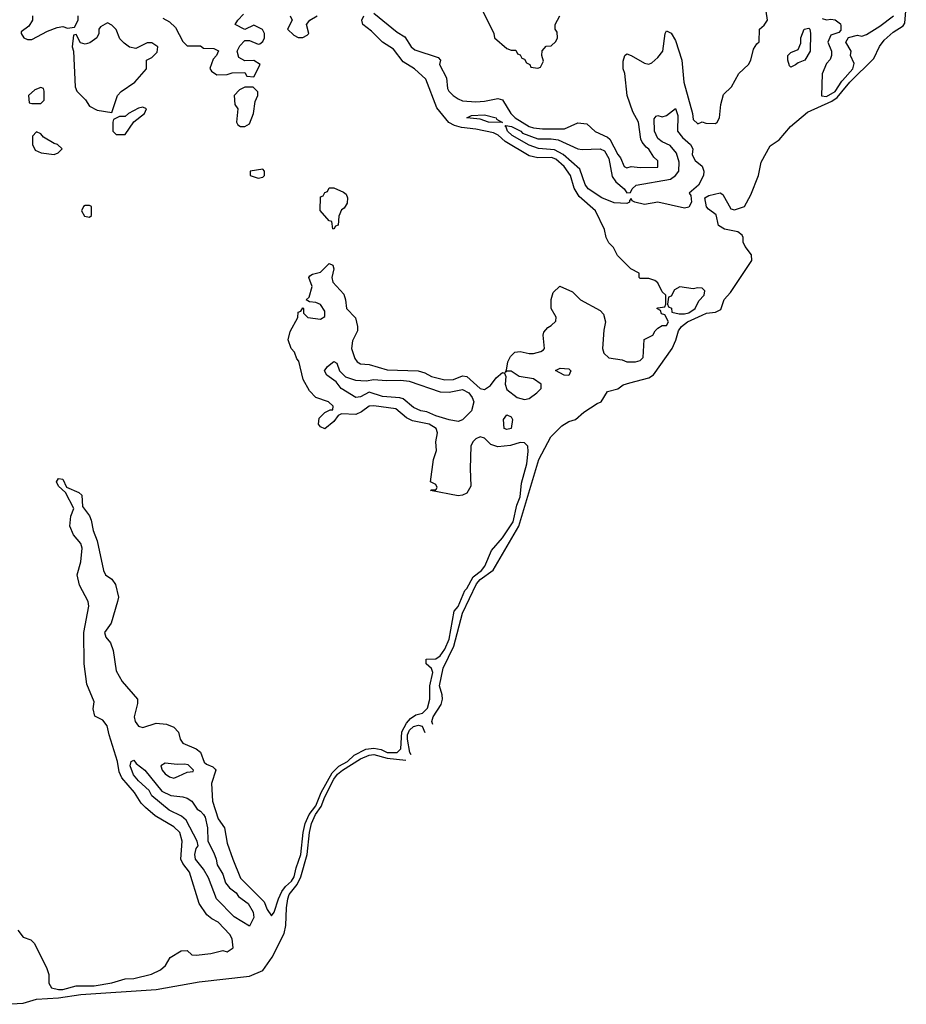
# Model space of a CAD drawing. Header units: inches. Extents: x 2601682 to 2755810, y 449311 to 584050.
# Tile 105 of 256: x 2666295 to 2670290, y 453735 to 458172. Entities that reach past the tile are written whole.
import ezdxf

# ---------------------------------------------------------------- set-up
doc = ezdxf.new("R2010")
doc.units = ezdxf.units.IN
doc.header["$MEASUREMENT"] = 0
doc.layers.add('C6465', color=7, linetype='Continuous')
doc.layers.add('C6475', color=7, linetype='Continuous')

msp = doc.modelspace()

# ---------------------------------------------------------------- linework, layer by layer
at = {"layer": 'C6465', "color": 2}
for points, elevation in [([(2666286, 454070), (2666310, 454038), (2666345.4, 454025.4), (2666362, 454010), (2666416.8, 453896.8), (2666426, 453870), (2666426.8, 453830), (2666438.8, 453810), (2666470, 453801.5), (2666490, 453802.4), (2666550, 453818.5), (2666630, 453819.1), (2666710, 453831.4), (2666770, 453850.3), (2666810, 453852), (2666889.5, 453870.5), (2666929, 453890), (2666952.7, 453910), (2666973.6, 453946.4), (2667023.1, 453976.9), (2667050, 453978), (2667070, 453958), (2667090, 453957.3), (2667156.5, 453963.5), (2667210, 453978), (2667230, 453971), (2667257.2, 453990), (2667252.7, 454030), (2667241.2, 454050), (2667190, 454106), (2667160.1, 454120.1), (2667138, 454138), (2667103.7, 454190), (2667059.6, 454330), (2667029.6, 454369.6), (2667020.7, 454390), (2667027.6, 454470), (2667015.8, 454510), (2666990, 454535.4), (2666904.7, 454584.7), (2666862, 454622), (2666842.3, 454642.3), (2666811.6, 454690), (2666755.1, 454755.1), (2666742.7, 454782.7), (2666735.8, 454830), (2666697.6, 454950), (2666689.3, 454990), (2666670, 455015.1), (2666633.2, 455033.2), (2666626, 455066), (2666630, 455098), (2666598, 455178), (2666585.6, 455270), (2666584.5, 455410), (2666606.6, 455530), (2666603.7, 455550), (2666563.8, 455623.8), (2666554.3, 455670), (2666571.1, 455728.9), (2666576.3, 455790), (2666571.2, 455811.2), (2666537.2, 455850), (2666521.2, 455890), (2666524.8, 455935.2), (2666539, 455970), (2666502, 456042), (2666469.3, 456070), (2666461.2, 456090), (2666470, 456104.7), (2666490, 456102), (2666505.4, 456065.4), (2666562, 456042), (2666575.5, 456030), (2666578, 455978), (2666610, 455936), (2666617.3, 455917.3), (2666625.5, 455870), (2666644, 455824), (2666673, 455690), (2666682, 455670), (2666710.3, 455650.3), (2666727.3, 455627.3), (2666740.4, 455570), (2666736.4, 455550), (2666706.7, 455453.3), (2666677.1, 455410), (2666682.4, 455390), (2666703.4, 455363.4), (2666715.8, 455330), (2666730, 455238), (2666757.3, 455190), (2666826, 455110), (2666826, 455090), (2666810.7, 455030), (2666815.5, 455010), (2666830, 454988.2), (2666850, 454982), (2666910, 455002), (2666956.9, 454996.9), (2666990, 454984.7), (2667010, 454962), (2667018, 454930), (2667030, 454912), (2667090, 454886), (2667110, 454871), (2667126, 454826), (2667136.9, 454816.9), (2667165.4, 454805.4), (2667175.3, 454795.3), (2667178, 454790), (2667158.8, 454730), (2667163.8, 454650), (2667190, 454571), (2667217.1, 454530), (2667230, 454462), (2667255.5, 454390), (2667290, 454304), (2667396.9, 454196.9), (2667410, 454162.8), (2667430, 454134), (2667442, 454150), (2667460.4, 454210), (2667476, 454244), (2667493.2, 454266.8), (2667519.3, 454290), (2667531.4, 454310), (2667540.3, 454350), (2667561.8, 454410), (2667571.9, 454510), (2667580.7, 454550), (2667599.4, 454590), (2667630, 454630.3), (2667653.9, 454690), (2667702.2, 454777.8), (2667732.2, 454807.8), (2667771.9, 454830), (2667801.6, 454858.4), (2667854.9, 454885.1), (2667890, 454889.4), (2667923.7, 454883.7), (2667951, 454870), (2667995.1, 454870), (2668013, 454887), (2668016.4, 454963.6), (2668037.7, 455002.3), (2668056.4, 455023.6), (2668080.5, 455039.5), (2668110, 455047.2), (2668132.4, 455070), (2668142.9, 455110), (2668143.7, 455170), (2668156, 455230), (2668150, 455248), (2668126, 455270), (2668126, 455290), (2668170, 455291.3), (2668190, 455304.9), (2668210, 455334.8), (2668230, 455381), (2668253.3, 455506.7), (2668270, 455528.2), (2668300.7, 455599.3), (2668310, 455608.5), (2668338.2, 455661.8), (2668375.4, 455690), (2668391.1, 455710), (2668420.6, 455779.4), (2668470, 455837.1), (2668517.7, 455910), (2668535.7, 455984.3), (2668550, 456022), (2668555.8, 456084.2), (2668580.7, 456170), (2668586, 456226), (2668585.2, 456250), (2668570, 456265.2), (2668550, 456266.6), (2668507, 456253), (2668450, 456247.3), (2668417.4, 456257.4), (2668390, 456286), (2668370, 456291.8), (2668350, 456282.7), (2668337.3, 456270), (2668328.2, 456250), (2668324.4, 456150), (2668327.7, 456070), (2668310, 456039), (2668290, 456029.2), (2668270, 456026), (2668146, 456050), (2668150, 456054), (2668170, 456054), (2668175.3, 456064.7), (2668170, 456078), (2668146, 456090), (2668159, 456190), (2668172.3, 456230), (2668169.3, 456270), (2668178, 456310), (2668172, 456330), (2668139.3, 456350), (2668064.4, 456364.4), (2668038.2, 456378.2), (2667990, 456418), (2667890, 456432.6), (2667869.2, 456430.8), (2667835.6, 456404.4), (2667810, 456392.3), (2667744.7, 456395.3), (2667730, 456388), (2667710, 456362), (2667670, 456329), (2667650, 456338), (2667642, 456350), (2667644, 456376), (2667670, 456402), (2667694, 456414), (2667706, 456414), (2667708, 456430), (2667686, 456450), (2667629, 456469), (2667600.2, 456500.2), (2667572.7, 456550), (2667552.9, 456632.9), (2667544, 456644), (2667533.6, 456673.6), (2667518, 456690), (2667504, 456730), (2667513.6, 456766.4), (2667548, 456830), (2667550, 456854), (2667562, 456858), (2667570, 456874), (2667574, 456870), (2667574, 456850), (2667594, 456830), (2667650, 456822.8), (2667670, 456834), (2667670, 456858), (2667650, 456889), (2667630, 456897.2), (2667600.4, 456900.4), (2667586, 456910), (2667599, 456921), (2667612.7, 456970), (2667598, 457010), (2667602, 457018), (2667614.6, 457025.4), (2667650, 457034), (2667690, 457074), (2667706, 457066), (2667710.7, 457050), (2667701.6, 457010), (2667705.5, 456990), (2667754.9, 456934.9), (2667763, 456910), (2667767.7, 456870), (2667807.9, 456827.9), (2667817.3, 456790), (2667816.3, 456770), (2667794.7, 456725.3), (2667790.3, 456690), (2667805.2, 456645.3), (2667816, 456630), (2667830, 456622), (2667870, 456618), (2667950, 456594), (2668090.4, 456590.4), (2668120.7, 456580.7), (2668150, 456564.2), (2668210, 456548.9), (2668249.6, 456550.4), (2668290, 456567), (2668310, 456564.9), (2668370, 456510.4), (2668390, 456505.5), (2668415.9, 456524.1), (2668441.2, 456558.8), (2668470, 456582), (2668479.6, 456579.6), (2668484.7, 456564.7), (2668482.8, 456530), (2668490, 456506), (2668536, 456470), (2668570, 456461.3), (2668590, 456465.7), (2668625.1, 456490), (2668644.5, 456510), (2668645.2, 456530), (2668610, 456553.3), (2668544.8, 456564.8), (2668510, 456588.7), (2668492, 456588), (2668482, 456582), (2668488, 456592), (2668494, 456630), (2668506.3, 456653.7), (2668526.3, 456673.7), (2668550, 456677.3), (2668590, 456668.2), (2668610, 456668.2), (2668643.7, 456676.3), (2668655.6, 456684.4), (2668659.3, 456690), (2668653, 456750), (2668656.6, 456763.4), (2668674.3, 456785.7), (2668690, 456794), (2668710, 456814), (2668711.7, 456831.7), (2668689, 456870), (2668688.9, 456911.1), (2668698, 456942), (2668728.4, 456971.6), (2668785.4, 456945.4), (2668822, 456910), (2668910, 456862), (2668925.4, 456845.4), (2668934.8, 456810), (2668927.1, 456772.9), (2668921, 456690), (2668926.8, 456670), (2668950, 456647.7), (2669010, 456638.8), (2669030.9, 456630.9), (2669070, 456630.8), (2669090, 456636), (2669104, 456650), (2669109.1, 456730.9), (2669148, 456750), (2669158, 456770), (2669170, 456782), (2669190, 456794), (2669210, 456794), (2669218, 456810), (2669202, 456842), (2669187.3, 456847.3), (2669182, 456862), (2669166, 456870), (2669170, 456874), (2669202, 456878), (2669206, 456890), (2669206, 456930), (2669190, 456946), (2669170, 456986), (2669156.4, 456996.4), (2669130, 457006), (2669090, 457006), (2669086, 457010), (2669086, 457030), (2669048.9, 457048.9), (2668988.9, 457108.9), (2668970, 457146), (2668950, 457166), (2668938, 457190), (2668930, 457226), (2668888.7, 457310), (2668815.4, 457375.4), (2668793.5, 457413.5), (2668777.4, 457470), (2668748.2, 457510), (2668710, 457543.1), (2668690.5, 457550.5), (2668630, 457549.7), (2668590, 457558), (2668482.8, 457622.8), (2668451.1, 457651.1), (2668430, 457661.8), (2668350, 457678.4), (2668285.7, 457685.7), (2668254.7, 457694.7), (2668228.5, 457708.5), (2668174.5, 457774.5), (2668124.5, 457904.5), (2668074, 457950), (2668022.8, 457982.8), (2667979.7, 458039.7), (2667929.3, 458070), (2667879.7, 458119.7), (2667841.2, 458150), (2667837.2, 458170), (2667845.2, 458190)], 6), ([(2666352, 458190), (2666352, 458170), (2666336.9, 458143.1), (2666302, 458118), (2666302, 458110), (2666314, 458090), (2666330, 458082), (2666350, 458082), (2666420.4, 458119.6), (2666463.1, 458136.9), (2666490, 458142), (2666510, 458134), (2666542, 458138), (2666558, 458170), (2666558, 458190)], 10), ([(2666939.6, 458179.6), (2666970, 458162), (2666996.9, 458136.9), (2667030, 458074), (2667050, 458054), (2667110, 458054), (2667123.6, 458043.6), (2667170, 458042), (2667191.1, 458031.1), (2667182, 458010), (2667166, 457994), (2667152, 457952), (2667159.6, 457939.6), (2667182.8, 457922.8), (2667230, 457924.7), (2667252.7, 457932.7), (2667310, 457934), (2667318, 457918), (2667350, 457914), (2667378, 457970), (2667350, 457988), (2667310, 457986), (2667282, 458002), (2667275.3, 458030), (2667286.3, 458053.7), (2667310, 458078), (2667330, 458078), (2667370, 458062), (2667376.4, 458063.6), (2667390, 458074), (2667398, 458090), (2667398, 458110), (2667388.4, 458128.4), (2667350, 458148), (2667310, 458128), (2667266, 458150), (2667278, 458170), (2667303.1, 458196.9)], 10), ([(2667514, 458190), (2667522, 458170), (2667502, 458130), (2667530, 458102), (2667550, 458092), (2667570, 458092), (2667590, 458102), (2667598, 458110), (2667588, 458150), (2667602, 458170), (2667635.3, 458190)], 10), ([(2667890, 458200.7), (2667996.5, 458116.5), (2668030, 458094.9), (2668059.3, 458050), (2668075.9, 458035.9), (2668181, 458001), (2668190.8, 457990), (2668186.8, 457970), (2668218, 457910), (2668222.4, 457862.4), (2668228.5, 457850), (2668248.5, 457830), (2668270, 457815.3), (2668290, 457806.3), (2668350, 457802.3), (2668390, 457804.6), (2668450, 457817.1), (2668470, 457810.6), (2668507.6, 457750), (2668527.4, 457730), (2668590, 457690.2), (2668610, 457685), (2668650, 457679.7), (2668750, 457680.5), (2668810, 457707.3), (2668850, 457702.8), (2668888.3, 457668.3), (2668943.1, 457643.1), (2668954, 457634), (2668990, 457563.8), (2669001.3, 457550), (2669018, 457510), (2669030, 457504.9), (2669050, 457510.7), (2669090, 457505.5), (2669170, 457508.2), (2669170, 457535.3), (2669152.1, 457552.1), (2669130, 457588.7), (2669117, 457597), (2669100.1, 457620.1), (2669094.2, 457634.2), (2669083.7, 457710), (2669057.5, 457757.5), (2669032.7, 457830), (2669021.2, 457930), (2669014, 457950), (2669014.6, 457985.4), (2669022, 458010), (2669030, 458018), (2669050, 458011), (2669110, 457976), (2669130, 457971.3), (2669143.1, 457976.9), (2669170, 458001), (2669192.7, 458030), (2669204, 458110), (2669210, 458122), (2669230, 458111.3), (2669250, 458078), (2669278.4, 457990), (2669287.4, 457890), (2669326.4, 457750), (2669330, 457722), (2669350, 457702), (2669370, 457711.3), (2669386, 457706), (2669430, 457704.7), (2669438, 457710), (2669448, 457730), (2669454, 457790), (2669465.6, 457834.4), (2669502, 457870), (2669535.3, 457930), (2669579, 457970), (2669589, 457990), (2669601.2, 458038.8), (2669616.4, 458063.6), (2669627.3, 458072.7), (2669628.7, 458130), (2669650, 458146.8), (2669663.7, 458170), (2669658, 458210)], 6), ([(2668382, 458210), (2668432, 458110), (2668434, 458090), (2668490, 458042), (2668510, 458034), (2668530, 458034), (2668538, 458018), (2668550, 458014), (2668558, 457998), (2668570, 457994), (2668578, 457978), (2668594, 457970), (2668598, 457958), (2668630, 457954), (2668642, 457958), (2668654.6, 457985.4), (2668648, 458010), (2668648.4, 458031.6), (2668667.3, 458052.7), (2668690, 458054), (2668710, 458074), (2668718, 458090), (2668716.4, 458116.4), (2668708, 458130), (2668708, 458150), (2668728, 458190)], 10), ([(2669910, 458177.3), (2669930, 458170.8), (2669950, 458174), (2669970, 458170.8), (2669993, 458153), (2669995.3, 458144.7), (2669995.3, 458124.7), (2669985.4, 458114.6), (2669950, 458102), (2669936, 458070), (2669952, 458030), (2669952, 458010), (2669946.8, 457993.2), (2669930, 457975.3), (2669910, 457928), (2669908.4, 457828.4), (2669930, 457825.8), (2669970, 457848.4), (2670000, 457894.5)], 6), ([(2668156, 454996), (2668152.4, 455010), (2668157.4, 455030), (2668194.5, 455085.5), (2668199.7, 455110), (2668198.7, 455130), (2668185.8, 455170), (2668202.6, 455250), (2668251.1, 455348.9), (2668290, 455498.4), (2668353.2, 455630), (2668370, 455649.2), (2668428.5, 455691.5), (2668544.2, 455890), (2668633.8, 456190), (2668687.4, 456292.6), (2668737.4, 456342.6), (2668770, 456362), (2668799.3, 456370), (2668836.9, 456403.1), (2668897, 456443), (2668915.3, 456450), (2668944, 456496), (2668990, 456508), (2669014, 456526), (2669043.6, 456536.4), (2669130, 456558.6), (2669150, 456571.4), (2669235, 456690), (2669251.8, 456728.2), (2669263.4, 456770), (2669277.2, 456790), (2669303.5, 456810), (2669370, 456841.1), (2669390, 456849.2), (2669430, 456854.7), (2669453.8, 456866.2), (2669469, 456911), (2669497.3, 456942.7), (2669593.6, 457086.4), (2669592.5, 457112.5), (2669563.1, 457150), (2669554.8, 457170), (2669554.8, 457190), (2669550, 457200.9), (2669530, 457215.4), (2669470, 457227.6), (2669444.2, 457244.2), (2669433.1, 457293.1), (2669398, 457318), (2669390, 457328.7), (2669382, 457370), (2669400.2, 457379.8), (2669451.1, 457391.1), (2669463.6, 457383.6), (2669499.8, 457319.8), (2669515.3, 457315.3), (2669561.2, 457330), (2669590, 457382.8), (2669623.6, 457470), (2669635.8, 457530), (2669676.6, 457603.4), (2669716.2, 457630), (2669768.7, 457691.3), (2669844.2, 457755.8), (2669954.5, 457805.5), (2669978.7, 457821.3), (2670000, 457847.3)], 2), ([(2668059.3, 454859.3), (2668053.1, 454870), (2668042.9, 454930), (2668042.7, 454950), (2668050.8, 454970), (2668070, 454987.3), (2668092.4, 454992.4), (2668108.8, 454988.8), (2668120.5, 454960.5)], 2), ([(2666230, 453735.3), (2666310, 453740.8), (2666370, 453758.5), (2666470, 453763.8), (2666570, 453779.2), (2666910, 453801.7), (2667103.3, 453836.7), (2667330, 453861.6), (2667390, 453888), (2667432.6, 453947.4), (2667486.2, 454053.8), (2667494.5, 454090), (2667496.4, 454170), (2667503.8, 454210), (2667508.9, 454230), (2667545.3, 454274.7), (2667561.7, 454310), (2667589.9, 454410), (2667600.2, 454510), (2667609.9, 454550), (2667628.5, 454590), (2667653.2, 454626.8), (2667669.5, 454670.5), (2667710.6, 454750), (2667727.4, 454772.6), (2667749.1, 454790.9), (2667830, 454841.7), (2667870, 454858), (2667890, 454860.9), (2667950, 454843.7), (2668035.2, 454835.2)], 2)]:
    msp.add_lwpolyline(points, dxfattribs=dict(at, elevation=elevation))
for points, elevation in [([(2666690, 458158), (2666659.6, 458140.4), (2666652, 458130), (2666651.3, 458110), (2666642, 458090), (2666611.6, 458068.4), (2666590, 458062), (2666568.4, 458068.4), (2666550, 458106), (2666538, 458102), (2666532, 458050), (2666538, 458030), (2666544.7, 457870), (2666552, 457850), (2666591.1, 457811.1), (2666610, 457782), (2666643.6, 457763.6), (2666710, 457754), (2666736, 457830), (2666751.5, 457848.5), (2666814, 457890), (2666866, 457950), (2666866, 457990), (2666890, 458002), (2666914.6, 458025.4), (2666918, 458050), (2666890, 458068), (2666870, 458068), (2666818, 458042), (2666790, 458048.7), (2666765.6, 458065.6), (2666746.3, 458086.3), (2666730, 458128), (2666710, 458148)], 10), ([(2669770, 457958), (2669764, 457964), (2669755.3, 457990), (2669755.3, 458010), (2669770, 458024.7), (2669802, 458038), (2669814, 458066), (2669815.3, 458090), (2669829, 458130), (2669850, 458134), (2669854.8, 458130), (2669858.8, 458110), (2669856, 458030), (2669832, 457990), (2669802, 457978), (2669790, 457968)], 2), ([(2666390, 457866), (2666363.6, 457856.4), (2666334, 457830), (2666338, 457798), (2666350, 457794), (2666390, 457794), (2666406, 457810), (2666406, 457850), (2666402, 457862)], 10), ([(2667310, 457868), (2667284.7, 457855.3), (2667262, 457830), (2667264.7, 457790), (2667278, 457770), (2667271.3, 457710), (2667278, 457698), (2667290, 457691.3), (2667310, 457691.3), (2667330, 457702), (2667348.7, 457750), (2667356.4, 457803.6), (2667368, 457830), (2667367.3, 457847.3), (2667347.3, 457867.3)], 10), ([(2666850, 457778), (2666830, 457773.2), (2666784.7, 457750), (2666770, 457735.3), (2666744.7, 457735.3), (2666718, 457722), (2666714, 457710), (2666714, 457670), (2666730, 457654), (2666770, 457654), (2666808.9, 457711.1), (2666858, 457750), (2666866, 457770)], 10), ([(2668470, 457708), (2668408, 457710), (2668370, 457724.5), (2668309, 457730), (2668330, 457741), (2668390, 457742.8), (2668442, 457730), (2668443.6, 457723.6)], 2), ([(2669290, 457323), (2669170.5, 457349.5), (2669110, 457338.9), (2669066, 457350), (2669055.3, 457355.3), (2669050, 457366), (2669042, 457358), (2669042, 457350), (2669030, 457344), (2668973.2, 457346.8), (2668917.2, 457370), (2668857, 457410), (2668843, 457430), (2668819.2, 457499.2), (2668744.2, 457564.2), (2668705, 457585), (2668632.1, 457592.1), (2668590, 457606.3), (2668513.2, 457650), (2668492.7, 457670), (2668487, 457687), (2668482, 457690), (2668484.7, 457695.3), (2668511, 457690), (2668553, 457670), (2668561.2, 457661.2), (2668630, 457635.3), (2668690, 457635.6), (2668721, 457630), (2668810, 457590.4), (2668830, 457586.8), (2668910, 457590.3), (2668930, 457580.5), (2668950, 457546), (2668964.7, 457464.7), (2668980.7, 457440.7), (2669018, 457410), (2669030, 457392), (2669047.3, 457392.7), (2669055.3, 457410), (2669073.2, 457426.8), (2669226.6, 457453.4), (2669249.5, 457470.5), (2669265.2, 457490), (2669266, 457530), (2669254, 457570), (2669225.4, 457605.4), (2669190, 457620.9), (2669170, 457637.2), (2669155.1, 457670), (2669154, 457726), (2669162, 457738), (2669170, 457741), (2669190, 457734.8), (2669210, 457741), (2669250, 457772), (2669259.8, 457739.8), (2669259.1, 457670), (2669281.4, 457641.4), (2669318, 457610), (2669327.3, 457590), (2669324.7, 457564.7), (2669330.7, 457550.7), (2669338, 457538), (2669370, 457511.3), (2669378, 457490), (2669376, 457470), (2669353.4, 457426.6), (2669312, 457390), (2669319.1, 457379.1), (2669321.6, 457350), (2669310, 457327.6)], 2), ([(2666370, 457666), (2666352.7, 457647.3), (2666352, 457610), (2666364.7, 457584.7), (2666391.6, 457571.6), (2666450, 457564.7), (2666468.4, 457571.6), (2666486, 457590), (2666466, 457610), (2666450, 457614), (2666402.7, 457642.7), (2666390, 457658)], 10), ([(2667390, 457498), (2667334, 457490), (2667334, 457470), (2667370, 457458), (2667390, 457462), (2667398, 457470), (2667398, 457490)], 10), ([(2667710, 457228), (2667706, 457230), (2667702, 457262), (2667690, 457266), (2667648.4, 457311.6), (2667650, 457374), (2667662, 457378), (2667670, 457394), (2667682, 457398), (2667690, 457414), (2667710, 457414), (2667754.4, 457394.4), (2667765.4, 457385.4), (2667771.3, 457370), (2667770, 457346), (2667756.9, 457323.1), (2667744.7, 457315.3), (2667732.7, 457287.3), (2667730, 457246), (2667718, 457242)], 6), ([(2666610, 457335.3), (2666590, 457335.3), (2666582, 457330), (2666574, 457310), (2666586.4, 457286.4), (2666610, 457282), (2666618, 457290), (2666618, 457330)], 10), ([(2669270, 456968), (2669245.4, 456954.6), (2669230, 456926), (2669218, 456922), (2669214, 456890), (2669218, 456878), (2669231.6, 456871.6), (2669234, 456854), (2669266.4, 456846.4), (2669290, 456846.4), (2669310, 456850.7), (2669338, 456870), (2669354.8, 456905.2), (2669379, 456930), (2669382, 456950), (2669370, 456962), (2669350, 456964), (2669330, 456959)], 6), ([(2667856, 456544), (2667890, 456550.5), (2667946, 456546), (2668012, 456548), (2668050, 456543.1), (2668190, 456495.8), (2668230, 456494), (2668290, 456504.9), (2668318, 456490), (2668334, 456470), (2668341.3, 456450), (2668330.3, 456409.7), (2668290, 456369.3), (2668270, 456361.2), (2668230.6, 456369.4), (2668170, 456386.9), (2668130, 456404.7), (2668102, 456410), (2668070, 456425.1), (2668023.3, 456463.3), (2668008.5, 456468.4), (2667930, 456474), (2667870, 456493.2), (2667830, 456472.7), (2667809.7, 456469.6), (2667744, 456510), (2667720.2, 456540.2), (2667679, 456570), (2667669, 456590), (2667682, 456610), (2667710, 456632), (2667723.6, 456623.6), (2667736, 456590), (2667762.5, 456562.5), (2667807.5, 456547.5)], 2), ([(2668770, 456568.7), (2668748, 456570), (2668709, 456591), (2668730, 456601), (2668770, 456598), (2668778, 456590)], 2), ([(2668490, 456326), (2668478, 456330), (2668475.3, 456370), (2668490, 456391.3), (2668510, 456382), (2668514.8, 456370), (2668510, 456329.4)], 2), ([(2667330, 454088), (2667262, 454130), (2667181.2, 454210), (2667145.4, 454305.4), (2667123.9, 454343.9), (2667087.8, 454390), (2667083.6, 454410), (2667090, 454438), (2667099, 454450), (2667095.3, 454470), (2667044.8, 454564.8), (2667023.7, 454583.7), (2666968.7, 454610), (2666890, 454674), (2666878.3, 454698.3), (2666830, 454742), (2666808.2, 454770), (2666793.2, 454810), (2666798, 454830), (2666810, 454834.8), (2666820.3, 454820.3), (2666859.1, 454790), (2666935.2, 454695.2), (2666975.5, 454675.5), (2667030.6, 454670.6), (2667050, 454664.7), (2667071, 454650), (2667094.4, 454614.4), (2667110, 454606), (2667122.8, 454590), (2667130, 454578), (2667140.5, 454530), (2667142, 454470), (2667170, 454418), (2667180.7, 454390), (2667184, 454364), (2667210, 454322), (2667222, 454282), (2667239.8, 454259.8), (2667270, 454237.3), (2667281.3, 454221.3), (2667324, 454190), (2667346.8, 454150), (2667350, 454126)], 2), ([(2666950, 454821.2), (2666931.3, 454810), (2666936.3, 454790), (2666950, 454774), (2666970, 454760.5), (2666990, 454754), (2667010, 454764), (2667050, 454782), (2667076.4, 454783.6), (2667078, 454790), (2667053.6, 454813.6), (2667038, 454818), (2667004, 454816)], 6)]:
    msp.add_lwpolyline(points, close=True, dxfattribs=dict(at, elevation=elevation))
at = {"layer": 'C6475', "color": 2}
for points, elevation in [([(2670000, 457847.3), (2670035, 457890), (2670143.3, 457996.7), (2670169, 458051), (2670190, 458080.3), (2670230, 458115.3), (2670275.1, 458144.9), (2670283.6, 458156.4), (2670289.8, 458229.8)], 2), ([(2670000, 457894.5), (2670002.2, 457897.8), (2670049.4, 457950), (2670054.5, 457974.5), (2670039, 458010), (2670042, 458030), (2670018, 458070), (2670028.7, 458091.3), (2670070, 458102), (2670090, 458098), (2670110, 458104.7), (2670170, 458142.8), (2670231.5, 458190)], 6)]:
    msp.add_lwpolyline(points, dxfattribs=dict(at, elevation=elevation))

doc.saveas('drawing.dxf')
